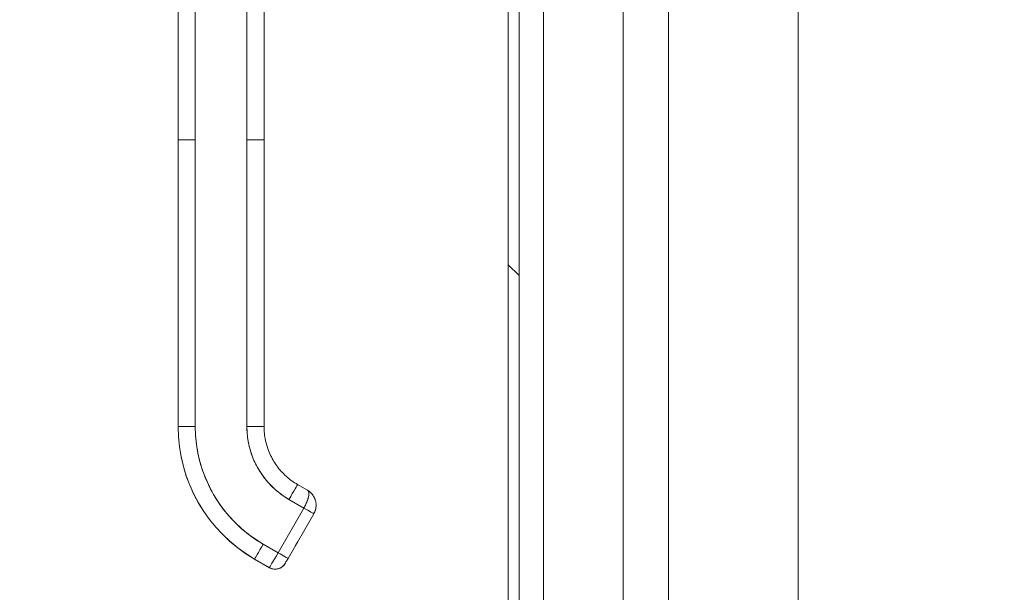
# Model space of a CAD drawing. Header units: inches. Extents: x 8 to 265, y 5 to 155.
# Tile 104 of 152: x 123 to 130, y 89 to 93. Entities that reach past the tile are written whole.
import ezdxf

# ---------------------------------------------------------------- set-up
doc = ezdxf.new("R2010")
doc.units = ezdxf.units.IN
doc.header["$LTSCALE"] = 16
doc.header["$MEASUREMENT"] = 0
for name, color, linetype, lineweight in [('Dimension (ANSI)', 7, 'Continuous', 5), ('Hatch (ANSI)', 7, 'Continuous', 5), ('Visible (ANSI)', 7, 'Continuous', 5)]:
    doc.layers.add(name, color=color, linetype=linetype, lineweight=lineweight)
doc.styles.add('TAHOMA', font='tahoma.ttf')
doc.dimstyles.new('Default (ANSI)', dxfattribs={"dimscale": 16, "dimtxt": 0.07, "dimasz": 0.098425, "dimexe": 0.125, "dimexo": 0.0625, "dimgap": 0.031496, "dimtad": 0, "dimtih": 1, "dimtoh": 1, "dimrnd": 1e-08, "dimzin": 0, "dimdsep": 46, "dimtxsty": 'TAHOMA', "dimcen": 0.09, "dimdle": 0.393701, "dimclrd": 256, "dimclre": 256, "dimclrt": 256, "dimadec": 0, "dimazin": 0, "dimtfac": 1, "dimtofl": 0, "dimtmove": 0, "dimatfit": 3, "dimfxl": 1, "dimtolj": 1, "dimtzin": 0, "dimlwd": -1, "dimlwe": -1, "dimarcsym": 0})

# ---------------------------------------------------------------- blocks, each defined once
blk = doc.blocks.new('*D22')
at = {"layer": 'Defpoints', "color": 0, "transparency": 16777216}
for p in [(127.0044, 109.5405), (119.7868, 81.1655), (127.0044, 81.1655)]:
    blk.add_point(p, dxfattribs=at)
at = {"layer": 'Dimension (ANSI)', "transparency": 16777216}
for p, q in [((126.0044, 109.5405), (117.7868, 109.5405)), ((119.7868, 107.9657), (119.7868, 98.5006)), ((119.7868, 82.7403), (119.7868, 92.2054)), ((126.0044, 81.1655), (117.7868, 81.1655))]:
    blk.add_line(p, q, dxfattribs=at)
for points in [[(119.5244, 107.9657), (120.0493, 107.9657), (119.7868, 109.5405)], [(119.5244, 82.7403), (120.0493, 82.7403), (119.7868, 81.1655)]]:
    blk.add_solid(points, dxfattribs=at)
at = {"layer": 'Dimension (ANSI)', "transparency": 16777216, "insert": (119.7868, 95.353), "char_height": 1.12, "attachment_point": 5, "style": 'TAHOMA'}
blk.add_mtext('\\A1;\\fTahoma|b0|i0;\\H1.1200;(28.38)\\P\\fTahoma|b0|i0;\\H1.1200;OPENING\\P\\fTahoma|b0|i0;\\H1.1200;(2 PL.)', dxfattribs=at)

msp = doc.modelspace()

# ---------------------------------------------------------------- hatches: boundary and pattern name
at = {"layer": 'Hatch (ANSI)'}
h = msp.add_hatch(dxfattribs=at)
h.set_pattern_fill('ANSI31', color=256, scale=16, style=0)
edge = h.paths.add_edge_path()
edge.add_ellipse((137.4231, 110.2165), major_axis=(0.1365, 0), ratio=1, start_angle=0, end_angle=90)
edge.add_line((137.4231, 110.353), (127.6961, 110.353))
edge.add_ellipse((127.6961, 110.2165), major_axis=(0, 0.1365), ratio=1, start_angle=0, end_angle=90)
edge.add_line((127.5596, 110.2165), (127.5596, 109.6614))
edge.add_ellipse((127.5127, 109.6614), major_axis=(0.0469, 0), ratio=1, start_angle=270, end_angle=360, ccw=False)
edge.add_line((127.5127, 109.6145), (127.0044, 109.6145))
edge.add_ellipse((127.0044, 109.6614), major_axis=(0, -0.0469), ratio=1, start_angle=270, end_angle=360, ccw=False)
edge.add_line((126.9576, 109.6614), (126.9576, 109.7905))
edge.add_line((126.9576, 109.7905), (126.8836, 109.7905))
edge.add_line((126.8836, 109.7905), (126.8836, 109.6614))
edge.add_ellipse((127.0044, 109.6614), major_axis=(-0.1209, 0), ratio=1, start_angle=0, end_angle=90)
edge.add_line((127.0044, 109.5405), (127.5127, 109.5405))
edge.add_ellipse((127.5127, 109.6614), major_axis=(0, -0.1209), ratio=1, start_angle=0, end_angle=90)
edge.add_line((127.6336, 109.6614), (127.6336, 110.2165))
edge.add_ellipse((127.6961, 110.2165), major_axis=(-0.0625, 0), ratio=1, start_angle=270, end_angle=360, ccw=False)
edge.add_line((127.6961, 110.279), (137.4231, 110.279))
edge.add_ellipse((137.4231, 110.2165), major_axis=(0, 0.0625), ratio=1, start_angle=270, end_angle=360, ccw=False)
edge.add_line((137.4856, 110.2165), (137.4856, 80.4895))
edge.add_ellipse((137.4231, 80.4895), major_axis=(0.0625, 0), ratio=1, start_angle=270, end_angle=360, ccw=False)
edge.add_line((137.4231, 80.427), (127.6961, 80.427))
edge.add_ellipse((127.6961, 80.4895), major_axis=(0, -0.0625), ratio=1, start_angle=270, end_angle=360, ccw=False)
edge.add_line((127.6336, 80.4895), (127.6336, 81.0446))
edge.add_ellipse((127.5127, 81.0446), major_axis=(0.1209, 0), ratio=1, start_angle=0, end_angle=90)
edge.add_line((127.5127, 81.1655), (127.0044, 81.1655))
edge.add_ellipse((127.0044, 81.0446), major_axis=(0, 0.1209), ratio=1, start_angle=0, end_angle=90)
edge.add_line((126.8836, 81.0446), (126.8836, 80.9155))
edge.add_line((126.8836, 80.9155), (126.9576, 80.9155))
edge.add_line((126.9576, 80.9155), (126.9576, 81.0446))
edge.add_ellipse((127.0044, 81.0446), major_axis=(-0.0469, 0), ratio=1, start_angle=270, end_angle=360, ccw=False)
edge.add_line((127.0044, 81.0915), (127.5127, 81.0915))
edge.add_ellipse((127.5127, 81.0446), major_axis=(0, 0.0469), ratio=1, start_angle=270, end_angle=360, ccw=False)
edge.add_line((127.5596, 81.0446), (127.5596, 80.4895))
edge.add_ellipse((127.6961, 80.4895), major_axis=(-0.1365, 0), ratio=1, start_angle=0, end_angle=90)
edge.add_line((127.6961, 80.353), (137.4231, 80.353))
edge.add_ellipse((137.4231, 80.4895), major_axis=(0, -0.1365), ratio=1, start_angle=0, end_angle=90)
edge.add_line((137.5596, 80.4895), (137.5596, 110.2165))
h = msp.add_hatch(dxfattribs=at)
h.set_pattern_fill('ANSI31', color=256, scale=16, angle=90, style=0)
edge = h.paths.add_edge_path()
edge.add_line((127.3721, 80.552), (126.7629, 80.552))
edge.add_ellipse((126.7629, 80.5989), major_axis=(0, -0.0469), ratio=1, start_angle=270, end_angle=360, ccw=False)
edge.add_line((126.7161, 80.5989), (126.7161, 110.1071))
edge.add_ellipse((126.7629, 110.1071), major_axis=(-0.0469, 0), ratio=1, start_angle=270, end_angle=360, ccw=False)
edge.add_line((126.7629, 110.154), (127.3721, 110.154))
edge.add_line((127.3721, 110.154), (127.3721, 110.228))
edge.add_line((127.3721, 110.228), (126.7629, 110.228))
edge.add_ellipse((126.7629, 110.1071), major_axis=(0, 0.1209), ratio=1, start_angle=0, end_angle=90)
edge.add_line((126.6421, 110.1071), (126.6421, 80.5989))
edge.add_ellipse((126.7629, 80.5989), major_axis=(-0.1209, 0), ratio=1, start_angle=0, end_angle=90)
edge.add_line((126.7629, 80.478), (127.3721, 80.478))
edge.add_line((127.3721, 80.478), (127.3721, 80.552))

# ---------------------------------------------------------------- linework, layer by layer
at = {"layer": 'Visible (ANSI)'}
for p, q in [((126.6421, 110.1071), (126.6421, 80.5989)), ((126.7161, 80.5989), (126.7161, 110.1071)), ((128.6336, 106.7593), (128.6336, 83.9463)), ((126.8836, 84.0289), (126.8836, 93.7867)), ((127.4319, 93.5027), (127.4319, 83.8717)), ((127.7419, 93.5027), (127.7419, 83.8717)), ((124.3735, 92.0069), (124.3735, 92.933)), ((124.4916, 92.9331), (124.4916, 92.0071)), ((124.8459, 92.0071), (124.8459, 92.9331)), ((124.964, 92.933), (124.964, 92.0069)), ((124.3735, 92.0069), (124.3735, 90.0384)), ((124.3735, 90.0384), (124.3735, 92.0069)), ((124.4916, 92.0071), (124.4916, 90.0385)), ((124.4916, 90.0385), (124.4916, 92.0071)), ((124.8459, 92.0071), (124.8459, 90.0385)), ((124.8459, 90.0385), (124.8459, 92.0071)), ((124.964, 92.0069), (124.964, 90.0384)), ((124.964, 91.5541), (124.964, 92.0069)), ((124.964, 91.4557), (124.964, 91.5541)), ((124.964, 90.8455), (124.964, 91.4557)), ((124.964, 90.7471), (124.964, 90.8455)), ((124.964, 90.1368), (124.964, 90.7471)), ((124.964, 90.0384), (124.964, 90.1368)), ((124.3735, 90.0384), (124.3735, 90.0377)), ((124.3735, 90.0377), (124.3735, 90.0384)), ((125.1944, 89.6394), (125.2626, 89.6)), ((125.1353, 89.5373), (125.2376, 89.4783)), ((125.2376, 89.4783), (125.1353, 89.5373)), ((125.2376, 89.4783), (125.0604, 89.1714)), ((125.0604, 89.1714), (125.2376, 89.4783)), ((125.3058, 89.4388), (125.1286, 89.1319)), ((125.3058, 89.4387), (125.3058, 89.4388)), ((125.3058, 89.4384), (125.3058, 89.4384)), ((125.3058, 89.438), (125.3058, 89.438)), ((125.0604, 89.1714), (124.9581, 89.2304)), ((124.9581, 89.2304), (125.0604, 89.1714)), ((125.1784, 89.2178), (125.1784, 89.2181)), ((125.1784, 89.2175), (125.1784, 89.2177)), ((124.8991, 89.128), (124.8991, 89.1273)), ((125.0014, 89.069), (124.8991, 89.128)), ((124.8991, 89.128), (125.0014, 89.069)), ((124.8991, 89.1273), (124.8991, 89.128)), ((125.0014, 89.0683), (124.8991, 89.1273)), ((125.1089, 89.0978), (125.1089, 89.0971)), ((125.0014, 89.0683), (125.0014, 89.069)), ((125.0014, 89.069), (125.0014, 89.0683))]:
    msp.add_line(p, q, dxfattribs=at)
for centre, radius, start, end in [((125.2035, 89.4978), 0.1181, 47.39106, 59.82985), ((125.2035, 89.4978), 0.1181, 16.60338, 28.2689), ((125.2035, 89.4971), 0.1181, 330.00002, 359.11274), ((125.2035, 89.4975), 0.1181, 330.00002, 358.44016), ((125.1624, 89.2271), 0.0185, 330.00002, 336.74576), ((125.1624, 89.2271), 0.0185, 330.00002, 336.74576), ((125.1624, 89.2267), 0.0185, 330.00002, 336.74576), ((125.1624, 89.2267), 0.0185, 330.00002, 336.74576), ((125.1624, 89.2273), 0.0185, 330.00002, 331.00099), ((125.1624, 89.2273), 0.0185, 330.00002, 331.00099), ((125.1624, 89.227), 0.0185, 330.00002, 331.00099), ((125.1624, 89.227), 0.0185, 330.00002, 331.00099), ((125.1624, 89.2273), 0.0185, 331.06126, 334.18707), ((125.1624, 89.2273), 0.0185, 331.06126, 334.18707), ((125.1624, 89.227), 0.0185, 331.06126, 334.41511), ((125.1624, 89.227), 0.0185, 331.06126, 334.41511), ((125.0407, 89.1371), 0.0787, 239.99998, 329.99998), ((125.0407, 89.1364), 0.0787, 240.00002, 330.00002)]:
    msp.add_arc(centre, radius, start, end, dxfattribs=at)
for centre, major_axis, ratio, start_param, end_param in [((124.4916, 92.0069), (-0.1181, 0), 0.001274, 4.712398, 6.283169), ((124.4916, 92.0069), (-0.1181, 0), 0.001274, 4.71239, 6.283188), ((124.8459, 92.0069), (0.1181, 0), 0.001274, 0.000027, 1.570778), ((124.8459, 92.0069), (0.1181, 0), 0.001274, 6.283183, 7.853982), ((124.4916, 90.0384), (-0.1181, 0), 0.001274, 4.712389, 6.283183), ((124.4916, 90.0384), (-0.1181, 0), 0.001274, 4.712392, 6.283185), ((125.4247, 90.0384), (-1.0512, 0), 0.999999, 0, 1.047198), ((125.4247, 90.0384), (-1.0512, 0), 0.999999, 0, 1.047198), ((125.4247, 90.0377), (-1.0512, 0), 0.999999, 0, 1.047198), ((125.4247, 90.0385), (-0.9331, 0), 0.999999, 0, 1.047198), ((124.8459, 90.0384), (0.1181, 0), 0.001274, 0.000002, 1.570798), ((124.8459, 90.0384), (0.1181, 0), 0.001274, 0, 1.570794), ((125.4247, 90.0385), (-0.5012, 0.2894), 1, 0.523599, 1.570796), ((125.1353, 89.5372), (0.0591, 0.1023), 0.000637, 0, 1.569691), ((125.1353, 89.5372), (0.0591, 0.1023), 0.000637, 0, 1.569693), ((125.2376, 89.4782), (0.0682, -0.0394), 0.001103, 0.000637, 1.571433), ((125.2376, 89.4782), (-0.0682, 0.0394), 0.001093, 3.142252, 4.712986), ((125.2035, 89.4974), (0.1181, -0.0031), 0.999999, 5.78556, 6.283185), ((125.2035, 89.4978), (0.1179, -0.0063), 0.999999, 5.813257, 6.283185), ((125.1969, 89.2501), (-0.0185, -0.032), 0.000637, 4.711286, 6.282082), ((125.1969, 89.2498), (-0.0185, -0.032), 0.000637, 4.711286, 6.282082), ((125.1969, 89.2499), (-0.0185, -0.032), 0.000637, 6.282082, 7.852879), ((125.1969, 89.2495), (-0.0185, -0.032), 0.000637, 6.282082, 7.852879), ((125.1809, 89.2591), (0.016, -0.0093), 0.001103, 0.000637, 0.13474), ((125.1809, 89.2587), (0.016, -0.0093), 0.001103, 0.000637, 0.13474), ((125.1809, 89.2594), (0.016, -0.0093), 0.001103, 6.230346, 6.283822), ((125.1809, 89.2591), (0.016, -0.0093), 0.001103, 6.244224, 6.283822), ((124.9581, 89.2303), (-0.0591, -0.1023), 0.000637, 4.711289, 6.282082), ((124.9581, 89.2303), (-0.0591, -0.1023), 0.000637, 4.711286, 6.282082), ((125.0604, 89.1712), (-0.0591, -0.1023), 0.000637, 4.711286, 6.282082), ((125.0604, 89.1713), (-0.0591, -0.1023), 0.000665, 4.711498, 6.281871), ((125.0604, 89.1713), (0.0682, -0.0394), 0.001103, 0.000637, 1.571433), ((125.0604, 89.1713), (0.0682, -0.0394), 0.001102, 0.000591, 1.571462)]:
    msp.add_ellipse(centre, major_axis=major_axis, ratio=ratio, start_param=start_param, end_param=end_param, dxfattribs=at)
for points, knots in [([(124.4916, 90.0385), (124.4916, 89.984), (124.4963, 89.9304), (124.5057, 89.8771), (124.5151, 89.8238), (124.5292, 89.7708), (124.5478, 89.7197), (124.5663, 89.6685), (124.5894, 89.6191), (124.6166, 89.572), (124.6437, 89.525), (124.675, 89.4803), (124.71, 89.4386), (124.745, 89.3969), (124.7838, 89.3582), (124.8253, 89.3234), (124.8667, 89.2886), (124.9109, 89.2577), (124.9581, 89.2304)], [0, 0, 0, 0, 0.166667, 0.166667, 0.166667, 0.333333, 0.333333, 0.333333, 0.5, 0.5, 0.5, 0.666667, 0.666667, 0.666667, 0.833333, 0.833333, 0.833333, 1, 1, 1, 1]), ([(125.1353, 89.5373), (125.1061, 89.5542), (125.0788, 89.5733), (125.0531, 89.5948), (125.0273, 89.6164), (125.0032, 89.6404), (124.9815, 89.6663), (124.9597, 89.6922), (124.9403, 89.7199), (124.9235, 89.7491), (124.9066, 89.7783), (124.8923, 89.809), (124.8807, 89.8408), (124.8692, 89.8726), (124.8604, 89.9054), (124.8546, 89.9385), (124.8488, 89.9716), (124.8459, 90.0048), (124.8459, 90.0385)], [0, 0, 0, 0, 0.166667, 0.166667, 0.166667, 0.333333, 0.333333, 0.333333, 0.5, 0.5, 0.5, 0.666667, 0.666667, 0.666667, 0.833333, 0.833333, 0.833333, 1, 1, 1, 1]), ([(124.964, 90.0384), (124.964, 90.0062), (124.9674, 89.9741), (124.9808, 89.9112), (124.9908, 89.8804), (125.0169, 89.8216), (125.0331, 89.7936), (125.0709, 89.7416), (125.0925, 89.7176), (125.1403, 89.6745), (125.1665, 89.6555), (125.1944, 89.6394)], [6.283185, 6.283185, 6.283185, 6.283185, 6.492625, 6.492625, 6.702064, 6.702064, 6.911504, 6.911504, 7.120943, 7.120943, 7.330383, 7.330383, 7.330383, 7.330383]), ([(125.2626, 89.6), (125.2658, 89.5982), (125.2682, 89.5952), (125.2697, 89.5911), (125.2712, 89.587), (125.2718, 89.5818), (125.2717, 89.5757), (125.2716, 89.5696), (125.2706, 89.5627), (125.269, 89.5551), (125.2674, 89.5474), (125.2652, 89.5392), (125.2622, 89.5307), (125.2592, 89.5222), (125.2555, 89.5135), (125.2513, 89.5046), (125.2472, 89.4958), (125.2425, 89.4869), (125.2376, 89.4783)], [0.0006843, 0.0006843, 0.0006843, 0.0006843, 0.1666667, 0.1666667, 0.1666667, 0.3333333, 0.3333333, 0.3333333, 0.5, 0.5, 0.5, 0.6666667, 0.6666667, 0.6666667, 0.8333333, 0.8333333, 0.8333333, 1, 1, 1, 1]), ([(125.2376, 89.4783), (125.241, 89.4842), (125.2442, 89.4902), (125.2472, 89.4961), (125.2486, 89.4989), (125.2499, 89.5017), (125.2512, 89.5044), (125.2547, 89.5117), (125.2578, 89.519), (125.2605, 89.5261), (125.261, 89.5275), (125.2615, 89.5288), (125.262, 89.5301), (125.2649, 89.5385), (125.2673, 89.5467), (125.2689, 89.5543), (125.2689, 89.5545), (125.269, 89.5546), (125.269, 89.5548), (125.2705, 89.5622), (125.2714, 89.569), (125.2717, 89.5749), (125.2717, 89.5758), (125.2717, 89.5768), (125.2717, 89.5777), (125.2717, 89.5825), (125.2713, 89.5868), (125.27, 89.5903), (125.2697, 89.5911), (125.2694, 89.5919), (125.2691, 89.5926), (125.2675, 89.5958), (125.2652, 89.5982), (125.2626, 89.6)], [0, 0, 0, 0, 0.1134104, 0.1134104, 0.1134104, 0.1666667, 0.1666667, 0.1666667, 0.306793, 0.306793, 0.306793, 0.3333333, 0.3333333, 0.3333333, 0.5, 0.5, 0.5, 0.5038474, 0.5038474, 0.5038474, 0.6666667, 0.6666667, 0.6666667, 0.6927106, 0.6927106, 0.6927106, 0.8333333, 0.8333333, 0.8333333, 0.8636547, 0.8636547, 0.8636547, 0.9994059, 0.9994059, 0.9994059, 0.9994059]), ([(125.2729, 89.5932), (125.2786, 89.5891), (125.2843, 89.5842), (125.2914, 89.5768), (125.2933, 89.5746), (125.2952, 89.5723)], [0, 0, 0, 0, 0.05794638, 0.05794638, 0.08142952, 0.08142952, 0.08142952, 0.08142952]), ([(125.2952, 89.5723), (125.2988, 89.5679), (125.302, 89.5633), (125.3049, 89.5584), (125.306, 89.5565), (125.307, 89.5546), (125.308, 89.5527), (125.3082, 89.5524), (125.3084, 89.552), (125.3086, 89.5516)], [0.214158, 0.214158, 0.214158, 0.214158, 0.3001655, 0.3001655, 0.3001655, 0.3333333, 0.3333333, 0.3333333, 0.3396009, 0.3396009, 0.3396009, 0.3396009]), ([(125.3086, 89.5516), (125.308, 89.5529), (125.3072, 89.5543), (125.3065, 89.5556), (125.3032, 89.5614), (125.2994, 89.567), (125.2952, 89.5723)], [0.6429109, 0.6429109, 0.6429109, 0.6429109, 0.6666667, 0.6666667, 0.6666667, 0.7740299, 0.7740299, 0.7740299, 0.7740299]), ([(125.3213, 89.5059), (125.3217, 89.5009), (125.3217, 89.4959), (125.3214, 89.4911), (125.3208, 89.4809), (125.3189, 89.4712), (125.3161, 89.4624), (125.3156, 89.4605), (125.315, 89.4587), (125.3143, 89.457), (125.3119, 89.4503), (125.3089, 89.4442), (125.3058, 89.4388)], [0.5846399, 0.5846399, 0.5846399, 0.5846399, 0.6650279, 0.6650279, 0.6650279, 0.8333333, 0.8333333, 0.8333333, 0.8681604, 0.8681604, 0.8681604, 0.9999894, 0.9999894, 0.9999894, 0.9999894]), ([(125.3058, 89.4388), (125.3108, 89.4474), (125.3147, 89.4568), (125.3174, 89.4665), (125.32, 89.4762), (125.3215, 89.4862), (125.3216, 89.4964), (125.3216, 89.4996), (125.3215, 89.5028), (125.3213, 89.5059)], [0, 0, 0, 0, 0.1666667, 0.1666667, 0.1666667, 0.3333333, 0.3333333, 0.3333333, 0.3854659, 0.3854659, 0.3854659, 0.3854659]), ([(125.3086, 89.5516), (125.3146, 89.5399), (125.3188, 89.5267), (125.3209, 89.5109), (125.3212, 89.5084), (125.3214, 89.5059)], [0, 0, 0, 0, 0.1049492, 0.1049492, 0.1242154, 0.1242154, 0.1242154, 0.1242154]), ([(125.3216, 89.4953), (125.3214, 89.4852), (125.32, 89.4752), (125.3173, 89.4656), (125.3147, 89.4559), (125.3108, 89.4466), (125.3058, 89.438)], [0.6667637, 0.6667637, 0.6667637, 0.6667637, 0.8333333, 0.8333333, 0.8333333, 1, 1, 1, 1]), ([(125.1969, 89.2502), (125.1949, 89.2467), (125.1929, 89.2432), (125.1891, 89.2367), (125.1874, 89.2336), (125.1842, 89.2282), (125.1828, 89.2258), (125.1806, 89.2219), (125.1797, 89.2204), (125.1789, 89.219), (125.1787, 89.2186), (125.1786, 89.2184), (125.1785, 89.2183), (125.1785, 89.2183)], [0, 0, 0, 0, 0.0304646, 0.0304646, 0.0603773, 0.0603773, 0.0903019, 0.0903019, 0.1201954, 0.1201954, 0.1348787, 0.1348787, 0.1406943, 0.1406943, 0.1406943, 0.1406943]), ([(125.1969, 89.2498), (125.1949, 89.2464), (125.1929, 89.2428), (125.1891, 89.2363), (125.1874, 89.2333), (125.1842, 89.2278), (125.1828, 89.2254), (125.1806, 89.2215), (125.1797, 89.22), (125.1789, 89.2186), (125.1787, 89.2183), (125.1786, 89.218), (125.1785, 89.2179), (125.1785, 89.2179)], [0, 0, 0, 0, 0.0304646, 0.0304646, 0.0603773, 0.0603773, 0.0903019, 0.0903019, 0.1201954, 0.1201954, 0.1348787, 0.1348787, 0.1406943, 0.1406943, 0.1406943, 0.1406943]), ([(125.1786, 89.2184), (125.1786, 89.2184), (125.1786, 89.2184), (125.1786, 89.2184), (125.1786, 89.2184), (125.1786, 89.2185), (125.1787, 89.2186), (125.1787, 89.2187), (125.1788, 89.2187), (125.1789, 89.219), (125.179, 89.2191), (125.179, 89.2193)], [0.143073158, 0.143073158, 0.143073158, 0.143073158, 0.143527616, 0.143527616, 0.144575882, 0.144575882, 0.14542838, 0.14542838, 0.146190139, 0.146190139, 0.147603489, 0.147603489, 0.147603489, 0.147603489]), ([(125.1786, 89.218), (125.1786, 89.218), (125.1786, 89.218), (125.1786, 89.218), (125.1786, 89.2181), (125.1786, 89.2181), (125.1787, 89.2182), (125.1787, 89.2183), (125.1788, 89.2184), (125.1789, 89.2186), (125.179, 89.2188), (125.1791, 89.219), (125.1791, 89.219), (125.1791, 89.219)], [0.143073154, 0.143073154, 0.143073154, 0.143073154, 0.143527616, 0.143527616, 0.144575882, 0.144575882, 0.14542838, 0.14542838, 0.146190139, 0.146190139, 0.147726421, 0.147726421, 0.147795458, 0.147795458, 0.147795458, 0.147795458]), ([(125.1089, 89.0978), (125.1048, 89.0906), (125.0995, 89.0841), (125.0934, 89.0786), (125.0873, 89.0731), (125.0803, 89.0686), (125.0727, 89.0652), (125.0652, 89.0619), (125.0571, 89.0597), (125.0489, 89.0588), (125.0407, 89.058), (125.0324, 89.0584), (125.0244, 89.0601), (125.0163, 89.0618), (125.0085, 89.0648), (125.0014, 89.069)], [0, 0, 0, 0, 0.2, 0.2, 0.2, 0.4, 0.4, 0.4, 0.6, 0.6, 0.6, 0.8, 0.8, 0.8, 1, 1, 1, 1]), ([(125.1286, 89.1319), (125.126, 89.1274), (125.1234, 89.1229), (125.121, 89.1188), (125.1187, 89.1147), (125.1165, 89.111), (125.1147, 89.1078), (125.1129, 89.1047), (125.1114, 89.1022), (125.1105, 89.1004), (125.1095, 89.0987), (125.1089, 89.0978), (125.1089, 89.0978)], [0, 0, 0, 0, 0.25, 0.25, 0.25, 0.5, 0.5, 0.5, 0.75, 0.75, 0.75, 1, 1, 1, 1])]:
    msp.add_open_spline(points, degree=3, knots=knots, dxfattribs=at)
for points in [[(125.2731, 89.5932), (125.2698, 89.5956), (125.2663, 89.5979), (125.2628, 89.5999)], [(125.2634, 89.5996), (125.2666, 89.5976), (125.2698, 89.5954), (125.2729, 89.5932)]]:
    msp.add_open_spline(points, degree=3, dxfattribs=at)

# ---------------------------------------------------------------- dimensions: what is measured, and where the dimension line sits
at = {"layer": 'Dimension (ANSI)'}
dim = msp.add_linear_dim(base=(119.7868174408, 81.1655027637), p1=(127.0044324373, 109.5405027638), p2=(127.0044324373, 81.1655027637), angle=270, text='\\fTahoma|b0|i0;\\H1.1200;(<>)\\P\\fTahoma|b0|i0;\\H1.1200;OPENING\\P\\fTahoma|b0|i0;\\H1.1200;(2 PL.)', dimstyle='Default (ANSI)', override={"dimgap": 0.031496, "dimdec": 2, "dimtol": 0, "dimlim": 0, "dimtp": 0, "dimtm": 0, "dimtdec": 2, "dimatfit": 1}, dxfattribs=at)
dim.commit()
dim.dimension.update_dxf_attribs({"geometry": '*D22', "text_midpoint": (119.7868174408, 95.3530027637), "dimtype": 160})

doc.saveas('drawing.dxf')
